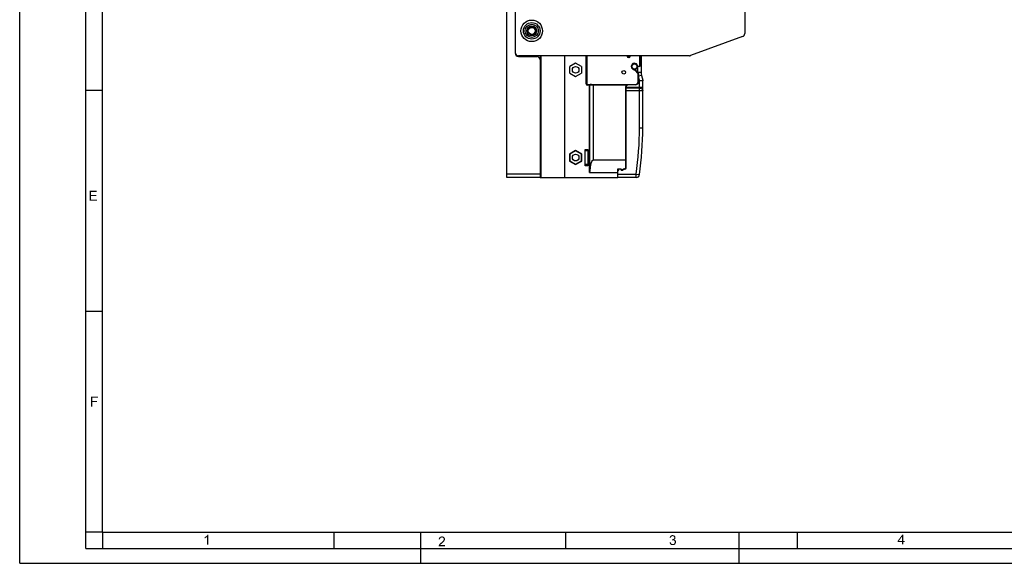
# Paper-space layout '61767N-2-A-2_1_2' of a CAD drawing. Header units: millimetres. Extents: x 0 to 594, y 1 to 420.
# Tile 1 of 83: x 0 to 297, y 1 to 165. Entities that reach past the tile are written whole.
import ezdxf

# ---------------------------------------------------------------- set-up
doc = ezdxf.new("R2010")
doc.units = ezdxf.units.MM
doc.header["$LTSCALE"] = 32.67
for name, color, linetype in [('61690N-1_DXF_CONTINUOUS_LINE', 7, 'CONTINUOUS'), ('61690N-2_DXF_CONTINUOUS_LINE', 7, 'CONTINUOUS'), ('61690N-5_DXF_CONTINUOUS_LINE', 7, 'CONTINUOUS'), ('61767N-2-A-2_DXF_FORMAT', 7, 'CONTINUOUS'), ('61779N-0_DXF_CONTINUOUS_LINE', 7, 'CONTINUOUS'), ('61807N-2_DXF_CONTINUOUS_LINE', 7, 'CONTINUOUS')]:
    doc.layers.add(name, color=color, linetype=linetype)

psp = doc.layouts.new('61767N-2-A-2_1_2')

# ---------------------------------------------------------------- linework, layer by layer
at = {"layer": '61690N-1_DXF_CONTINUOUS_LINE', "color": 9, "linetype": 'Continuous'}
for p, q in [((157.2023, 153.7387), (157.2023, 116.9887)), ((170.8523, 145.2387), (170.8523, 153.7387)), ((171.0523, 153.7387), (171.0523, 145.2387)), ((187.1023, 150.7387), (187.1023, 153.7387)), ((187.2023, 153.7387), (187.2023, 150.7387)), ((185.3518, 149.5189), (185.3621, 149.6184)), ((185.5213, 149.5379), (185.4473, 149.4706)), ((185.4473, 149.4706), (186.5633, 148.243)), ((185.5213, 149.5379), (186.6373, 148.3102)), ((186.4029, 150.7054), (186.3054, 150.6832)), ((186.5492, 150.5887), (186.9523, 150.5887)), ((186.5492, 150.5887), (186.5492, 150.4887)), ((186.9523, 150.4887), (186.5492, 150.4887)), ((186.9523, 150.4887), (186.9523, 150.5887)), ((187.1023, 150.7387), (187.2023, 150.7387)), ((186.5633, 148.243), (186.6373, 148.3102)), ((186.7023, 148.1421), (186.6023, 148.1421)), ((186.6023, 145.9887), (186.6023, 148.1421)), ((186.6023, 145.9887), (186.7023, 145.9887)), ((186.7023, 148.1421), (186.7023, 145.9887)), ((170.8523, 145.2387), (171.0523, 145.2387)), ((171.2023, 145.0887), (172.0649, 145.0887)), ((171.2023, 145.0887), (171.2023, 144.8887)), ((172.3176, 144.8887), (171.2023, 144.8887)), ((172.0649, 144.9887), (171.8569, 144.9887)), ((171.8569, 118.4887), (171.8569, 144.9887)), ((171.9565, 118.828), (171.9565, 144.8887)), ((172.0649, 145.0887), (172.0649, 144.9887)), ((172.2541, 145.0254), (172.2007, 144.957)), ((172.2541, 145.0887), (185.7023, 145.0887)), ((172.2541, 145.0887), (172.3176, 144.9618)), ((172.2541, 145.0254), (172.2541, 145.0887)), ((172.3811, 145.0253), (172.2541, 145.0887)), ((172.3176, 144.9618), (172.3176, 144.8887)), ((183.0051, 144.8887), (172.6237, 144.8887)), ((185.7023, 144.9887), (172.6565, 144.9887)), ((172.9523, 144.9887), (172.9523, 122.2208)), ((182.9523, 144.4887), (182.8523, 144.4887)), ((182.8523, 120.0146), (182.8523, 144.4887)), ((182.9523, 119.9887), (182.9523, 144.4887)), ((183.0051, 144.9887), (183.0051, 144.8887)), ((185.7023, 144.9887), (185.7023, 145.0887)), ((171.3523, 124.9887), (170.6023, 124.9887)), ((170.6023, 120.9887), (171.3523, 120.9887)), ((180.4523, 119.6146), (181.1023, 119.6146)), ((181.1024, 119.4887), (180.4523, 119.4887)), ((181.1023, 119.6146), (181.1023, 119.4887)), ((182.3023, 119.6146), (182.4523, 119.6146)), ((182.3023, 119.6146), (182.3023, 119.4887)), ((182.4523, 119.4887), (182.3023, 119.4887)), ((182.4523, 119.6146), (182.4523, 119.4887))]:
    psp.add_line(p, q, dxfattribs=at)
at = {"layer": '61690N-1_DXF_CONTINUOUS_LINE', "color": 6, "linetype": 'Continuous'}
for p, q in [((164.4523, 116.9887), (164.4523, 153.7387)), ((167.7023, 151.4887), (165.9703, 150.4887)), ((169.4344, 150.4887), (167.7023, 151.4887)), ((170.9523, 153.7387), (170.9523, 145.2387)), ((165.9703, 148.4887), (165.9703, 150.4887)), ((169.4344, 150.4887), (169.4344, 148.4887)), ((165.9703, 148.4887), (167.7023, 147.4887)), ((167.7023, 147.4887), (169.4344, 148.4887)), ((171.2023, 144.9887), (171.8569, 144.9887)), ((167.7023, 125.1042), (165.8703, 124.0465)), ((167.7023, 124.9887), (165.9703, 123.9887)), ((169.5344, 124.0465), (167.7023, 125.1042)), ((167.7023, 125.1042), (167.7023, 124.9887)), ((169.4344, 123.9887), (167.7023, 124.9887)), ((170.6023, 125.4887), (171.3523, 125.4887)), ((170.6023, 120.4887), (170.6023, 125.4887)), ((171.3523, 125.4887), (171.3523, 120.4887)), ((165.8703, 124.0465), (165.9703, 123.9887)), ((165.8703, 124.0465), (165.8703, 121.931)), ((165.8703, 121.931), (165.9703, 121.9887)), ((165.8703, 121.931), (167.7023, 120.8733)), ((165.9703, 123.9887), (165.9703, 121.9887)), ((165.9703, 121.9887), (167.7023, 120.9887)), ((167.7023, 120.9887), (169.4344, 121.9887)), ((167.7023, 120.8733), (169.5344, 121.931)), ((169.5344, 124.0465), (169.4344, 123.9887)), ((169.4344, 121.9887), (169.4344, 123.9887)), ((169.5344, 121.931), (169.4344, 121.9887)), ((169.5344, 121.931), (169.5344, 124.0465)), ((182.8523, 122.2208), (172.9523, 122.2208)), ((167.7023, 120.8733), (167.7023, 120.9887)), ((171.3523, 120.4887), (170.6023, 120.4887)), ((180.4523, 116.9887), (180.4523, 119.6146)), ((156.9523, 116.9887), (180.4523, 116.9887)), ((171.8569, 118.4887), (180.4523, 118.4887))]:
    psp.add_line(p, q, dxfattribs=at)
for centre, radius in [((167.7023, 149.4887), 1), ((182.2023, 148.7387), 0.55), ((167.7023, 122.9887), 1)]:
    psp.add_circle(centre, radius, dxfattribs=at)
for centre, radius, start, end in [((183.7023, 153.7387), 0.55, 180.000066, 0.000066), ((185.3363, 149.3697), 0.25, 42.273689, 84.079175), ((186.9523, 150.7387), 0.25, 270, 360), ((185.7023, 145.9887), 1, 270, 360), ((181.1023, 119.2387), 0.25, 36.88397, 90), ((181.7023, 119.6887), 0.5, 216.862861, 323.129887), ((182.3023, 119.2387), 0.25, 90, 143.130533), ((182.4523, 119.9887), 0.5, 270, 360), ((182.4523, 119.9887), 0.5, 272.257121, 330.396247), ((182.4523, 119.9887), 0.5, 272.257121, 330.396247), ((182.4523, 119.9887), 0.5, 272.257121, 330.396247), ((182.4523, 119.9887), 0.5, 272.257121, 330.396247), ((182.4523, 119.9887), 0.5, 341.757278, 348.612792)]:
    psp.add_arc(centre, radius, start, end, dxfattribs=at)
at = {"layer": '61690N-1_DXF_CONTINUOUS_LINE', "color": 9, "linetype": 'Continuous'}
for centre, radius, start, end in [((185.4523, 150.4887), 0.975, 12.832698, 264.079175), ((185.4523, 150.4887), 0.875, 12.839588, 264.079175), ((185.3363, 149.3697), 0.15, 42.273689, 84.079175), ((186.5492, 150.7387), 0.25, 192.839588, 269.999999), ((186.5492, 150.7387), 0.15, 192.884383, 270), ((186.9523, 150.7387), 0.15, 270, 360), ((185.7023, 145.9887), 0.9, 270, 360), ((186.4523, 148.1421), 0.15, 0, 42.273689), ((186.4523, 148.1421), 0.25, 0, 42.273689), ((171.2023, 145.2387), 0.35, 180, 270), ((171.2023, 145.2387), 0.25, 180, 270), ((171.2023, 145.2387), 0.15, 180, 270), ((183.4523, 144.4887), 0.6, 138.189685, 180), ((183.4523, 144.4887), 0.5, 90, 180), ((177.7223, 160.2205), 16.2164, 289.012153, 289.140814), ((183.4523, 144.4887), 0.6, 123.55731, 131.795738), ((181.7023, 119.7147), 0.4, 216.875035, 323.125009)]:
    psp.add_arc(centre, radius, start, end, dxfattribs=at)
at = {"layer": '61690N-1_DXF_CONTINUOUS_LINE', "color": 6, "linetype": 'Continuous'}
for centre, major_axis, start_param, end_param in [((172.9523, 118.4887), (0, 3.7321), 0, 1.47976155), ((171.8569, 118.8619), (0, 0.3732), -3.14159265, -1.6618311)]:
    psp.add_ellipse(centre, major_axis=major_axis, ratio=0.26794919, start_param=start_param, end_param=end_param, dxfattribs=at)
at = {"layer": '61690N-1_DXF_CONTINUOUS_LINE', "color": 9, "linetype": 'Continuous'}
for points, knots in [([(171.8569, 144.9887), (171.8823, 144.9887), (171.9353, 144.9673), (171.9565, 144.9142), (171.9565, 144.8887)], [0, 0, 0, 0, 0.49926659, 1, 1, 1, 1]), ([(172.235, 144.9386), (172.2423, 144.9345), (172.2702, 144.9185), (172.2975, 144.9016), (172.3176, 144.8887)], [0, 0, 0, 0, 0.25891842, 1, 1, 1, 1]), ([(172.6237, 144.8887), (172.5683, 144.8887), (172.4627, 144.8913), (172.3555, 144.9276), (172.3176, 144.9618)], [0, 0, 0, 0, 0.5201212, 1, 1, 1, 1]), ([(172.6565, 144.9887), (172.6093, 144.9887), (172.5166, 144.99), (172.4226, 145.006), (172.3811, 145.0253)], [0, 0, 0, 0, 0.50768551, 1, 1, 1, 1]), ([(172.6565, 144.9887), (172.6441, 144.9887), (172.6255, 144.9438), (172.6237, 144.9125), (172.6237, 144.8887)], [0, 0, 0, 0, 0.3436585, 1, 1, 1, 1]), ([(183.0395, 144.9006), (183.1068, 144.9243), (183.2408, 144.9696), (183.3824, 144.9887), (183.4523, 144.9887)], [0, 0, 0, 0, 0.50489637, 1, 1, 1, 1]), ([(181.1023, 119.6146), (181.1563, 119.6146), (181.2651, 119.5891), (181.3503, 119.5172), (181.3823, 119.4746)], [0, 0, 0, 0, 0.50304455, 1, 1, 1, 1]), ([(181.3823, 119.4746), (181.3702, 119.4662), (181.3492, 119.4501), (181.3225, 119.4249), (181.3073, 119.4078), (181.2996, 119.3924), (181.3023, 119.3887)], [0, 0, 0, 0, 0.36832644, 0.66696285, 0.88717464, 1, 1, 1, 1]), ([(182.0223, 119.4746), (182.0544, 119.5172), (182.1396, 119.5891), (182.2484, 119.6146), (182.3023, 119.6146)], [0, 0, 0, 0, 0.4969546, 1, 1, 1, 1]), ([(182.0223, 119.4746), (182.0345, 119.4661), (182.0559, 119.4498), (182.0825, 119.4245), (182.0976, 119.4073), (182.105, 119.3923), (182.1023, 119.3887)], [0, 0, 0, 0, 0.37134621, 0.67642639, 0.88862761, 1, 1, 1, 1]), ([(182.8523, 120.0146), (182.8523, 119.9634), (182.8321, 119.8594), (182.7445, 119.7266), (182.6116, 119.636), (182.5052, 119.6146), (182.4523, 119.6146)], [0, 0, 0, 0, 0.24621101, 0.49451688, 0.74603604, 1, 1, 1, 1]), ([(182.8523, 120.0146), (182.8764, 120.0146), (182.9088, 120.0116), (182.9416, 120.0019), (182.9523, 119.993), (182.9523, 119.9887)], [0, 0, 0, 0, 0.67727724, 0.87949252, 1, 1, 1, 1])]:
    psp.add_open_spline(points, degree=3, knots=knots, dxfattribs=at)
for points in [[(172.2541, 145.0254), (172.2017, 145.0663), (172.1314, 145.0887), (172.0649, 145.0887)], [(172.0649, 144.9887), (172.1114, 144.9887), (172.1593, 144.9781), (172.2007, 144.957)], [(172.2007, 144.957), (172.2122, 144.9511), (172.2237, 144.945), (172.235, 144.9386)], [(172.3176, 144.8887), (172.301, 144.9361), (172.2811, 144.983), (172.2541, 145.0254)], [(172.3811, 145.0253), (172.3554, 145.0099), (172.3329, 144.9875), (172.3176, 144.9618)]]:
    psp.add_open_spline(points, degree=3, dxfattribs=at)
at = {"layer": '61690N-1_DXF_CONTINUOUS_LINE', "color": 6, "linetype": 'Continuous'}
psp.add_open_spline([(182.8523, 122.2208), (182.8651, 122.2208), (182.8884, 122.2202), (182.9208, 122.2177), (182.9387, 122.2144), (182.9523, 122.2106), (182.9523, 122.2076)], degree=3, knots=[0, 0, 0, 0, 0.37643783, 0.69560586, 0.9111424, 1, 1, 1, 1], dxfattribs=at)
at = {"layer": '61690N-2_DXF_CONTINUOUS_LINE', "color": 9, "linetype": 'Continuous'}
for p, q in [((183.7023, 153.4155), (183.7023, 153.5923)), ((186.4523, 148.7303), (186.4523, 150.5107)), ((186.4523, 148.7312), (187.4523, 148.7312)), ((187.5718, 147.761), (186.7023, 147.5437)), ((186.7023, 147.1156), (186.9523, 146.1156)), ((186.9523, 146.1156), (187.9225, 146.3582)), ((187.9523, 146.1156), (186.9523, 146.1156)), ((186.9523, 131.9887), (186.9523, 146.1156)), ((182.9523, 144.2387), (187.9523, 144.2387)), ((182.9523, 144.0142), (186.9523, 144.0142)), ((187.9523, 143.1162), (182.9523, 143.1162)), ((186.9523, 131.9887), (187.9523, 131.9887)), ((180.4523, 117.9887), (185.9574, 117.9887)), ((185.9574, 117.9887), (186.9474, 117.8473)), ((185.9574, 116.9887), (185.9574, 117.9887))]:
    psp.add_line(p, q, dxfattribs=at)
at = {"layer": '61690N-2_DXF_CONTINUOUS_LINE', "color": 7, "linetype": 'Continuous'}
for p, q in [((187.4523, 153.7387), (187.4523, 148.7312)), ((187.5718, 147.761), (187.9225, 146.3582)), ((187.9225, 146.3582), (187.9523, 146.1156)), ((187.9523, 131.9887), (187.9523, 146.1156)), ((182.5523, 119.4887), (182.4523, 119.4887)), ((182.9523, 119.8887), (182.9523, 119.9887)), ((185.9574, 116.9887), (180.4987, 116.9887))]:
    psp.add_line(p, q, dxfattribs=at)
at = {"layer": '61690N-2_DXF_CONTINUOUS_LINE', "color": 9, "linetype": 'Continuous'}
psp.add_circle((185.4523, 150.4887), 0.775, dxfattribs=at)
at = {"layer": '61690N-2_DXF_CONTINUOUS_LINE', "color": 7, "linetype": 'Continuous'}
for centre, radius, start, end in [((183.7023, 153.7387), 0.5, 180.000066, 0.000066), ((185.4523, 150.4887), 0.875, 264.069854, 12.849468), ((191.4523, 148.7312), 4, 180, 194.036243), ((186.9523, 146.1156), 1, 0, 14.036243), ((87.9523, 131.9887), 100, 351.870315, 360), ((180.9523, 118.9887), 0.5, 90, 180), ((181.1023, 119.2387), 0.25, 36.869898, 90), ((181.7023, 119.6887), 0.5, 267.457464, 270.003124), ((182.3023, 119.2387), 0.25, 90, 143.130102), ((182.5523, 119.8887), 0.4, 270, 360), ((185.9574, 117.9887), 1, 270, 351.870315)]:
    psp.add_arc(centre, radius, start, end, dxfattribs=at)
at = {"layer": '61690N-2_DXF_CONTINUOUS_LINE', "color": 9, "linetype": 'Continuous'}
for centre, radius, start, end in [((183.7023, 153.7387), 0.3232, 179.913028, 359.913028), ((183.7023, 153.7387), 0.1465, 179.999917, 359.999917), ((191.4523, 148.7312), 5, 180.010247, 182.613417), ((87.9523, 131.9887), 99, 351.870315, 360)]:
    psp.add_arc(centre, radius, start, end, dxfattribs=at)
psp.add_open_spline([(186.9523, 144.0142), (187.0819, 144.0142), (187.34, 143.9691), (187.6716, 143.773), (187.8981, 143.4749), (187.9523, 143.2336), (187.9523, 143.1162)], degree=3, knots=[0, 0, 0, 0, 0.26229287, 0.51753277, 0.762511, 1, 1, 1, 1], dxfattribs=at)
at = {"layer": '61690N-2_DXF_CONTINUOUS_LINE', "color": 7, "linetype": 'Continuous'}
psp.add_open_spline([(180.4987, 116.9887), (180.494, 116.9887), (180.4793, 116.9893), (180.463, 116.9953), (180.4574, 117.0038)], degree=3, knots=[0, 0, 0, 0, 0.31779603, 1, 1, 1, 1], dxfattribs=at)
at = {"layer": '61690N-5_DXF_CONTINUOUS_LINE', "color": 7, "linetype": 'Continuous'}
for start, end in [(272.24956, 335.322168), (341.740954, 348.612536)]:
    psp.add_arc((182.4523, 119.9887), 0.5, start, end, dxfattribs=at)
at = {"layer": '61767N-2-A-2_DXF_FORMAT', "color": 2, "linetype": 'Continuous'}
for p, q in [((0, 0.5605), (0, 420)), ((20, 5), (20, 415)), ((20, 143.34), (25, 143.34)), ((20, 76.67), (25, 76.67)), ((25, 9.976), (20, 9.976)), ((25, 9.9949), (25, 4.9949)), ((94.875, 5), (94.875, 10)), ((121, 0.5605), (121, 10)), ((164.75, 5), (164.75, 9.9076)), ((217, 0.5605), (217, 10)), ((234.625, 5), (234.625, 10)), ((20, 5), (589, 5)), ((0, 0.5605), (594, 0.5605))]:
    psp.add_line(p, q, dxfattribs=at)
at = {"layer": '61767N-2-A-2_DXF_FORMAT', "color": 7, "linetype": 'Continuous'}
for q in [(25, 410), (584, 10)]:
    psp.add_line((25, 10), q, dxfattribs=at)
at = {"layer": '61767N-2-A-2_DXF_FORMAT', "color": 2, "linetype": 'Continuous'}
for points in [[(21.0901, 112.984), (23.2457, 112.984), (21.4901, 112.6285)], [(21.4901, 112.6285), (21.0901, 109.984), (21.0901, 112.984)], [(21.4901, 112.6285), (23.2457, 112.984), (23.2457, 112.6285)], [(21.4901, 112.6285), (21.4901, 111.7174), (21.0901, 109.984)], [(21.4901, 111.7174), (21.4901, 111.3618), (21.0901, 109.984)], [(21.4901, 111.3618), (21.4901, 110.3396), (21.0901, 109.984)], [(21.4901, 110.3396), (23.3123, 110.3396), (21.0901, 109.984)], [(21.0901, 109.984), (23.3123, 110.3396), (23.3123, 109.984)], [(21.4901, 111.3618), (23.1345, 111.7174), (23.1345, 111.3618)], [(21.4901, 111.7174), (23.1345, 111.7174), (21.4901, 111.3618)], [(21.5499, 50.8736), (23.5721, 50.8736), (21.9499, 50.518)], [(21.9499, 50.518), (21.5499, 47.8736), (21.5499, 50.8736)], [(21.9499, 50.518), (21.9499, 49.5847), (21.5499, 47.8736)], [(21.9499, 50.518), (23.5721, 50.8736), (23.5721, 50.518)], [(21.9499, 49.5847), (21.9499, 49.2291), (21.5499, 47.8736)], [(21.5499, 47.8736), (21.9499, 49.2291), (21.9499, 47.8736)], [(21.9499, 49.2291), (23.3277, 49.5847), (23.3277, 49.2291)], [(21.9499, 49.5847), (23.3277, 49.5847), (21.9499, 49.2291)], [(56.0686, 8.5968), (56.1797, 8.6857), (56.8908, 9.1968)], [(56.513, 8.5302), (56.0686, 8.5968), (56.8908, 9.1968)], [(56.1797, 8.6857), (56.313, 8.7968), (56.8908, 9.1968)], [(56.313, 8.7968), (56.4241, 8.8857), (56.8908, 9.1968)], [(56.4241, 8.8857), (56.513, 8.9968), (56.8908, 9.1968)], [(56.513, 8.9968), (56.5797, 9.0857), (56.8908, 9.1968)], [(56.513, 6.1968), (56.513, 8.5302), (56.8908, 9.1968)], [(56.513, 6.1968), (56.8908, 9.1968), (56.8908, 6.1968)], [(56.8908, 9.1968), (56.5797, 9.0857), (56.6464, 9.1968)], [(197.4961, 8.9048), (196.3628, 8.8603), (196.4961, 8.9492)], [(197.2961, 9.0159), (197.4072, 8.9714), (196.4961, 8.9492)], [(197.2961, 9.0159), (196.4961, 8.9492), (196.6295, 9.0159)], [(196.4961, 8.9492), (197.4072, 8.9714), (197.4961, 8.9048)], [(197.0739, 9.0603), (197.185, 9.0381), (196.6295, 9.0159)], [(197.0739, 9.0603), (196.6295, 9.0159), (196.785, 9.0603)], [(196.6295, 9.0159), (197.185, 9.0381), (197.2961, 9.0159)], [(196.785, 9.0603), (196.9628, 9.0825), (197.0739, 9.0603)], [(266.5143, 9.2441), (266.1365, 8.5997), (264.8254, 7.2886)], [(266.5143, 9.2441), (264.8254, 7.2886), (266.2254, 9.2441)], [(266.1365, 7.2886), (266.1365, 8.5997), (266.5143, 9.2441)], [(266.1365, 7.2886), (266.5143, 9.2441), (266.5143, 7.2886)], [(55.7797, 8.4413), (55.913, 8.508), (56.513, 8.5302)], [(55.7797, 8.4413), (56.513, 8.5302), (56.3575, 8.3968)], [(56.3575, 8.3968), (55.7797, 8.0857), (55.7797, 8.4413)], [(56.3575, 8.3968), (56.1575, 8.2635), (55.7797, 8.0857)], [(56.1575, 8.2635), (55.9575, 8.1524), (55.7797, 8.0857)], [(56.513, 8.5302), (55.913, 8.508), (56.0686, 8.5968)], [(126.3661, 5.8123), (126.3883, 5.9234), (128.3216, 6.0567)], [(126.3661, 5.679), (126.3661, 5.8123), (128.3216, 6.0567)], [(126.3661, 5.679), (128.3216, 6.0567), (128.3216, 5.679)], [(126.9216, 6.1456), (126.855, 6.0567), (126.3883, 5.9234)], [(126.9216, 6.1456), (126.3883, 5.9234), (126.4772, 6.1456)], [(126.855, 6.0567), (128.3216, 6.0567), (126.3883, 5.9234)], [(126.7883, 7.9012), (126.4105, 7.8123), (126.4327, 7.9901)], [(126.4105, 7.8123), (126.7883, 7.9012), (126.7883, 7.7679)], [(126.8772, 8.1012), (126.4327, 7.9901), (126.4994, 8.1679)], [(126.8772, 8.1012), (126.8105, 8.0123), (126.4327, 7.9901)], [(126.4327, 7.9901), (126.8105, 8.0123), (126.7883, 7.9012)], [(127.0772, 6.3012), (126.4772, 6.1456), (126.6105, 6.3456)], [(127.0772, 6.3012), (127.0105, 6.2345), (126.4772, 6.1456)], [(126.4772, 6.1456), (127.0105, 6.2345), (126.9216, 6.1456)], [(127.1216, 8.3234), (127.0105, 8.2567), (126.4994, 8.1679)], [(127.1216, 8.3234), (126.4994, 8.1679), (126.5883, 8.3234)], [(127.0105, 8.2567), (126.9438, 8.1901), (126.4994, 8.1679)], [(126.4994, 8.1679), (126.9438, 8.1901), (126.8772, 8.1012)], [(128.0327, 8.4345), (126.5883, 8.3234), (126.6994, 8.4567)], [(128.0327, 8.4345), (127.3661, 8.3679), (126.5883, 8.3234)], [(127.3661, 8.3679), (127.2327, 8.3456), (126.5883, 8.3234)], [(126.5883, 8.3234), (127.2327, 8.3456), (127.1216, 8.3234)], [(127.1661, 6.3901), (126.6105, 6.3456), (126.6994, 6.4345)], [(126.6105, 6.3456), (127.1661, 6.3901), (127.0772, 6.3012)], [(127.8994, 8.5456), (126.6994, 8.4567), (126.8327, 8.5456)], [(126.6994, 8.4567), (127.8994, 8.5456), (128.0327, 8.4345)], [(127.2994, 6.479), (126.6994, 6.4345), (126.8105, 6.5456)], [(126.6994, 6.4345), (127.2994, 6.479), (127.1661, 6.3901)], [(127.4327, 6.6123), (126.8105, 6.5456), (126.9438, 6.679)], [(126.8105, 6.5456), (127.4327, 6.6123), (127.2994, 6.479)], [(127.7438, 8.6123), (126.8327, 8.5456), (126.9883, 8.6123)], [(126.8327, 8.5456), (127.7438, 8.6123), (127.8994, 8.5456)], [(127.6105, 6.7679), (126.9438, 6.679), (127.0772, 6.7901)], [(126.9438, 6.679), (127.6105, 6.7679), (127.4327, 6.6123)], [(127.5661, 8.6567), (126.9883, 8.6123), (127.1661, 8.6567)], [(126.9883, 8.6123), (127.5661, 8.6567), (127.7438, 8.6123)], [(127.7661, 6.9012), (127.0772, 6.7901), (127.2105, 6.9012)], [(127.0772, 6.7901), (127.7661, 6.9012), (127.6105, 6.7679)], [(127.1661, 8.6567), (127.3661, 8.679), (127.5661, 8.6567)], [(127.2105, 6.9012), (127.2994, 6.9901), (127.8994, 7.0345)], [(127.2105, 6.9012), (127.8994, 7.0345), (127.7661, 6.9012)], [(127.8994, 7.0345), (127.2994, 6.9901), (127.4105, 7.079)], [(127.4772, 8.3456), (127.3661, 8.3679), (128.0327, 8.4345)], [(127.9883, 7.1234), (127.4105, 7.079), (127.4994, 7.1679)], [(127.4105, 7.079), (127.9883, 7.1234), (127.8994, 7.0345)], [(127.5883, 8.3234), (127.4772, 8.3456), (128.0327, 8.4345)], [(128.055, 7.2345), (127.4994, 7.1679), (127.5661, 7.2345)], [(127.4994, 7.1679), (128.055, 7.2345), (127.9883, 7.1234)], [(127.5661, 7.2345), (127.6327, 7.3012), (128.1216, 7.3234)], [(127.5661, 7.2345), (128.1216, 7.3234), (128.055, 7.2345)], [(127.5883, 8.3234), (128.0327, 8.4345), (128.1438, 8.3012)], [(128.1438, 8.3012), (127.6772, 8.279), (127.5883, 8.3234)], [(128.1216, 7.3234), (127.6327, 7.3012), (127.6994, 7.3679)], [(127.7661, 8.2123), (127.6772, 8.279), (128.1438, 8.3012)], [(128.1883, 7.4123), (127.6994, 7.3679), (127.7438, 7.4345)], [(127.6994, 7.3679), (128.1883, 7.4123), (128.1216, 7.3234)], [(128.2105, 7.5012), (127.7438, 7.4345), (127.8105, 7.5456)], [(127.7438, 7.4345), (128.2105, 7.5012), (128.1883, 7.4123)], [(127.7661, 8.2123), (128.1438, 8.3012), (128.2327, 8.1679)], [(128.2327, 8.1679), (127.8327, 8.1456), (127.7661, 8.2123)], [(127.8105, 7.5456), (127.8772, 7.6567), (128.2772, 7.679)], [(127.8105, 7.5456), (128.2772, 7.679), (128.2105, 7.5012)], [(127.8772, 8.0567), (127.8327, 8.1456), (128.2327, 8.1679)], [(127.8772, 8.0567), (128.2327, 8.1679), (128.2772, 8.0123)], [(128.2772, 8.0123), (127.8994, 7.9679), (127.8772, 8.0567)], [(128.2772, 7.679), (127.8772, 7.6567), (127.8994, 7.7456)], [(127.9216, 7.8567), (127.8994, 7.9679), (128.2772, 8.0123)], [(128.2994, 7.8345), (127.8994, 7.7456), (127.9216, 7.8567)], [(127.8994, 7.7456), (128.2994, 7.8345), (128.2772, 7.679)], [(127.9216, 7.8567), (128.2772, 8.0123), (128.2994, 7.8345)], [(196.0517, 6.8825), (196.4295, 6.927), (196.4517, 6.7714)], [(196.4517, 6.7714), (196.0739, 6.6825), (196.0517, 6.8825)], [(196.4739, 8.3714), (196.0739, 8.3048), (196.0961, 8.4603)], [(196.0739, 8.3048), (196.4739, 8.3714), (196.4517, 8.2603)], [(196.0739, 6.6825), (196.4517, 6.7714), (196.4961, 6.6603)], [(196.4961, 6.6603), (196.1406, 6.527), (196.0739, 6.6825)], [(196.5628, 8.5714), (196.0961, 8.4603), (196.1628, 8.6159)], [(196.5628, 8.5714), (196.4961, 8.4825), (196.0961, 8.4603)], [(196.0961, 8.4603), (196.4961, 8.4825), (196.4739, 8.3714)], [(196.4961, 6.6603), (196.5628, 6.5492), (196.1406, 6.527)], [(196.1406, 6.527), (196.5628, 6.5492), (196.6295, 6.4825)], [(196.6295, 6.4825), (196.2295, 6.3937), (196.1406, 6.527)], [(196.8739, 8.7492), (196.785, 8.727), (196.1628, 8.6159)], [(196.8739, 8.7492), (196.1628, 8.6159), (196.2517, 8.7492)], [(196.785, 8.727), (196.6961, 8.6825), (196.1628, 8.6159)], [(196.6961, 8.6825), (196.6295, 8.6381), (196.1628, 8.6159)], [(196.1628, 8.6159), (196.6295, 8.6381), (196.5628, 8.5714)], [(196.6295, 6.4825), (196.6961, 6.4159), (196.2295, 6.3937)], [(196.2295, 6.3937), (196.6961, 6.4159), (196.785, 6.3714)], [(196.785, 6.3714), (196.3406, 6.2603), (196.2295, 6.3937)], [(197.585, 8.8381), (196.2517, 8.7492), (196.3628, 8.8603)], [(197.585, 8.8381), (196.9628, 8.7714), (196.2517, 8.7492)], [(196.2517, 8.7492), (196.9628, 8.7714), (196.8739, 8.7492)], [(196.785, 6.3714), (196.8961, 6.3492), (196.3406, 6.2603)], [(197.1183, 6.3492), (197.6961, 6.3048), (196.3406, 6.2603)], [(196.985, 6.3492), (197.1183, 6.3492), (196.3406, 6.2603)], [(196.8961, 6.3492), (196.985, 6.3492), (196.3406, 6.2603)], [(196.3406, 6.2603), (197.6961, 6.3048), (197.5406, 6.1714)], [(197.5406, 6.1714), (196.4739, 6.1492), (196.3406, 6.2603)], [(196.3628, 8.8603), (197.4961, 8.9048), (197.585, 8.8381)], [(196.4739, 6.1492), (197.5406, 6.1714), (197.3628, 6.1048)], [(197.3628, 6.1048), (196.6295, 6.0825), (196.4739, 6.1492)], [(196.785, 6.0603), (196.6295, 6.0825), (197.3628, 6.1048)], [(196.8739, 7.8159), (196.7628, 7.5048), (196.8072, 7.8381)], [(197.585, 7.8159), (197.4961, 7.7492), (196.7628, 7.5048)], [(196.8739, 7.8159), (197.585, 7.8159), (196.7628, 7.5048)], [(197.4961, 7.7492), (197.4072, 7.7048), (196.7628, 7.5048)], [(197.4072, 7.7048), (197.5406, 7.6603), (196.7628, 7.5048)], [(197.5406, 7.6603), (196.9183, 7.527), (196.7628, 7.5048)], [(196.785, 6.0603), (197.3628, 6.1048), (197.185, 6.0603)], [(197.185, 6.0603), (196.985, 6.0381), (196.785, 6.0603)], [(196.8739, 7.8159), (196.985, 7.8381), (197.6517, 7.8825)], [(196.8739, 7.8159), (197.6517, 7.8825), (197.585, 7.8159)], [(197.5406, 7.6603), (197.6517, 7.6159), (196.9183, 7.527)], [(197.6517, 7.6159), (197.7406, 7.5492), (196.9183, 7.527)], [(197.0295, 7.527), (196.9183, 7.527), (197.7406, 7.5492)], [(196.9628, 8.7714), (197.585, 8.8381), (197.6517, 8.7714)], [(197.6517, 8.7714), (197.0739, 8.7492), (196.9628, 8.7714)], [(196.985, 7.8381), (197.0739, 7.8603), (197.6517, 7.8825)], [(197.1406, 7.527), (197.0295, 7.527), (197.7406, 7.5492)], [(197.1628, 8.727), (197.0739, 8.7492), (197.6517, 8.7714)], [(197.6517, 7.8825), (197.0739, 7.8603), (197.1628, 7.8825)], [(197.1183, 6.3492), (197.2295, 6.3937), (197.8072, 6.4381)], [(197.1183, 6.3492), (197.8072, 6.4381), (197.6961, 6.3048)], [(197.2517, 7.5048), (197.1406, 7.527), (197.7406, 7.5492)], [(197.2295, 8.6825), (197.1628, 8.727), (197.6517, 8.7714)], [(197.7183, 7.9492), (197.1628, 7.8825), (197.2739, 7.9492)], [(197.1628, 7.8825), (197.7183, 7.9492), (197.6517, 7.8825)], [(197.2295, 8.6825), (197.6517, 8.7714), (197.7183, 8.6825)], [(197.7183, 8.6825), (197.3183, 8.6381), (197.2295, 8.6825)], [(197.8072, 6.4381), (197.2295, 6.3937), (197.3406, 6.4381)], [(197.2517, 7.5048), (197.7406, 7.5492), (197.8295, 7.4603)], [(197.8295, 7.4603), (197.3406, 7.4381), (197.2517, 7.5048)], [(197.2739, 7.9492), (197.3406, 8.0159), (197.7628, 8.0381)], [(197.2739, 7.9492), (197.7628, 8.0381), (197.7183, 7.9492)], [(197.3183, 8.6381), (197.7183, 8.6825), (197.7628, 8.5937)], [(197.7628, 8.5937), (197.3628, 8.5714), (197.3183, 8.6381)], [(197.7628, 8.0381), (197.3406, 8.0159), (197.4072, 8.0825)], [(197.4295, 7.3714), (197.3406, 7.4381), (197.8295, 7.4603)], [(197.3406, 6.4381), (197.4295, 6.527), (197.8961, 6.5937)], [(197.3406, 6.4381), (197.8961, 6.5937), (197.8072, 6.4381)], [(197.3628, 8.5714), (197.7628, 8.5937), (197.785, 8.5048)], [(197.785, 8.5048), (197.4072, 8.4825), (197.3628, 8.5714)], [(197.4295, 8.3937), (197.4072, 8.4825), (197.785, 8.5048)], [(197.785, 8.127), (197.4072, 8.0825), (197.4295, 8.1937)], [(197.4072, 8.0825), (197.785, 8.127), (197.7628, 8.0381)], [(197.4295, 8.3937), (197.785, 8.5048), (197.8072, 8.3937)], [(197.8072, 8.3937), (197.4517, 8.3048), (197.4295, 8.3937)], [(197.8295, 8.3048), (197.8072, 8.2159), (197.4295, 8.1937)], [(197.8295, 8.3048), (197.4295, 8.1937), (197.4517, 8.3048)], [(197.4295, 8.1937), (197.8072, 8.2159), (197.785, 8.127)], [(197.4295, 7.3714), (197.8295, 7.4603), (197.8961, 7.3492)], [(197.8961, 7.3492), (197.4961, 7.2825), (197.4295, 7.3714)], [(197.8961, 6.5937), (197.4295, 6.527), (197.4961, 6.6159)], [(197.4517, 8.3048), (197.8072, 8.3937), (197.8295, 8.3048)], [(197.4961, 7.2825), (197.8961, 7.3492), (197.9406, 7.2381)], [(197.9406, 7.2381), (197.5628, 7.1937), (197.4961, 7.2825)], [(197.4961, 6.6159), (197.5628, 6.727), (197.9628, 6.7714)], [(197.4961, 6.6159), (197.9628, 6.7714), (197.8961, 6.5937)], [(197.5628, 7.1937), (197.9406, 7.2381), (197.9628, 7.1048)], [(197.9628, 7.1048), (197.585, 7.0825), (197.5628, 7.1937)], [(197.9628, 6.7714), (197.5628, 6.727), (197.585, 6.8381)], [(197.585, 7.0825), (197.9628, 7.1048), (197.985, 6.9714)], [(197.985, 6.9714), (197.6072, 6.9492), (197.585, 7.0825)], [(197.585, 6.8381), (197.6072, 6.9492), (197.985, 6.9714)], [(197.585, 6.8381), (197.985, 6.9714), (197.9628, 6.7714)], [(264.8254, 7.2886), (266.1365, 8.5997), (265.1809, 7.2886)], [(266.5143, 7.2886), (266.9143, 7.2886), (264.8254, 6.9552)], [(266.1365, 7.2886), (266.5143, 7.2886), (264.8254, 6.9552)], [(265.1809, 7.2886), (266.1365, 7.2886), (264.8254, 6.9552)], [(265.1809, 7.2886), (264.8254, 6.9552), (264.8254, 7.2886)], [(266.1365, 6.9552), (264.8254, 6.9552), (266.9143, 7.2886)], [(266.5143, 6.9552), (266.1365, 6.9552), (266.9143, 7.2886)], [(266.5143, 6.9552), (266.1365, 6.2441), (266.1365, 6.9552)], [(266.1365, 6.2441), (266.5143, 6.9552), (266.5143, 6.2441)], [(266.5143, 6.9552), (266.9143, 7.2886), (266.9143, 6.9552)]]:
    psp.add_solid(points, dxfattribs=at)
at = {"layer": '61779N-0_DXF_CONTINUOUS_LINE', "color": 3, "linetype": 'Continuous'}
for p, q in [((218.7023, 260.7387), (218.7023, 160.4389)), ((218.0443, 159.4992), (202.3832, 153.799)), ((202.0411, 153.7387), (150.4523, 153.7387))]:
    psp.add_line(p, q, dxfattribs=at)
at = {"layer": '61779N-0_DXF_CONTINUOUS_LINE', "color": 9, "linetype": 'Continuous'}
for radius in [3.25, 2]:
    psp.add_circle((154.4523, 161.2387), radius, dxfattribs=at)
at = {"layer": '61779N-0_DXF_CONTINUOUS_LINE', "color": 3, "linetype": 'Continuous'}
for radius in [2.5, 1.5]:
    psp.add_circle((154.4523, 161.2387), radius, dxfattribs=at)
for centre, start, end in [((217.7023, 160.4389), 290, 360), ((150.4523, 154.7387), 180, 270), ((202.0411, 154.7387), 270, 290)]:
    psp.add_arc(centre, 1, start, end, dxfattribs=at)
at = {"layer": '61807N-2_DXF_CONTINUOUS_LINE', "color": 7, "linetype": 'Continuous'}
for p, q in [((146.9523, 116.9887), (146.9523, 326.9887)), ((149.4523, 316.2387), (149.4523, 154.4887)), ((150.4523, 153.4887), (155.9523, 153.4887)), ((156.9523, 153.7387), (156.9523, 116.9887)), ((156.9523, 117.9887), (146.9523, 117.9887)), ((156.9523, 116.9887), (146.9523, 116.9887))]:
    psp.add_line(p, q, dxfattribs=at)
psp.add_circle((154.4523, 161.2387), 1.05, dxfattribs=at)
at = {"layer": '61807N-2_DXF_CONTINUOUS_LINE', "color": 2, "linetype": 'Continuous'}
psp.add_arc((154.4523, 161.2387), 1.25, 255, 195, dxfattribs=at)
at = {"layer": '61807N-2_DXF_CONTINUOUS_LINE', "color": 7, "linetype": 'Continuous'}
for centre, start, end in [((150.4523, 154.4887), 180, 270), ((155.9523, 152.4887), 0, 90)]:
    psp.add_arc(centre, 1, start, end, dxfattribs=at)

doc.saveas('drawing.dxf')
